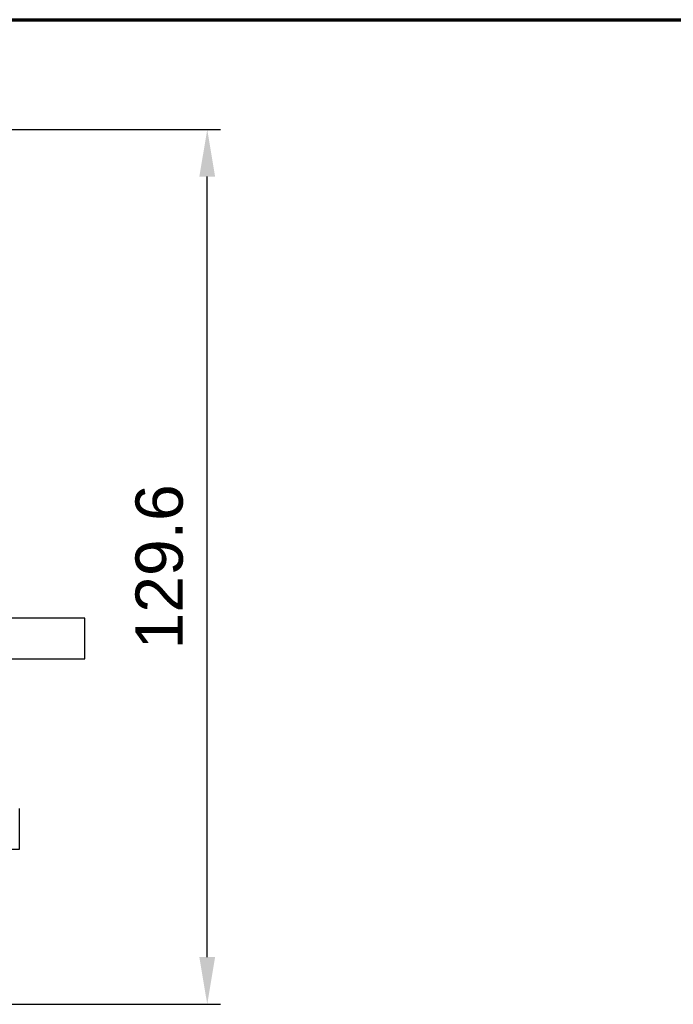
# Model space of a CAD drawing. Header units: millimetres. Extents: x 18 to 610, y -123 to 280.
# Tile 51 of 83: x 214 to 311, y 134 to 280. Entities that reach past the tile are written whole.
import ezdxf

# ---------------------------------------------------------------- set-up
doc = ezdxf.new("R2010")
doc.units = ezdxf.units.MM
doc.linetypes.add('SOLID', pattern=[0])
doc.styles.add('Arial', font='Arial.ttf', dxfattribs={"height": 7})
doc.dimstyles.get("Standard").update_dxf_attribs({"dimtxt": 5, "dimasz": 5, "dimexe": 0.18, "dimexo": 0.0625, "dimgap": 0.09, "dimtad": 0, "dimtih": 1, "dimtoh": 1, "dimdec": 4, "dimzin": 0, "dimdsep": 46, "dimtxsty": 'Arial', "dimcen": 0.09, "dimadec": 0, "dimazin": 0, "dimtfac": 1, "dimtdec": 4, "dimtofl": 0, "dimtmove": 0, "dimatfit": 3, "dimfxl": 0, "dimtolj": 1, "dimtzin": 0, "dimarcsym": 0})

# ---------------------------------------------------------------- blocks, each defined once
blk = doc.blocks.new('*D14')
at = {"color": 0, "lineweight": -2}
for p, q in [((156.04, 263.78), (243.98, 263.78)), ((242.02, 141.18), (242.02, 256.78)), ((203.44, 134.18), (243.98, 134.18))]:
    blk.add_line(p, q, dxfattribs=at)
at = {"color": 0}
for points in [[(243.18, 256.78), (240.85, 256.78), (242.02, 263.78)], [(240.85, 141.18), (243.18, 141.18), (242.02, 134.18)]]:
    blk.add_solid(points, dxfattribs=at)
at = {"layer": 'Defpoints', "color": 0}
for p in [(156.04, 263.78), (242.02, 263.78), (203.44, 134.18)]:
    blk.add_point(p, dxfattribs=at)
at = {"color": 0, "lineweight": 9, "insert": (234.94, 198.98), "char_height": 7, "attachment_point": 5, "rotation": 90, "style": 'Arial'}
blk.add_mtext('\\A1;129.6', dxfattribs=at)
blk = doc.blocks.new('BlockOfViews_9')
at = {"linetype": 'SOLID', "lineweight": 30}
for p, q in [((223.91, 191.38, 52.06), (163.91, 191.38, 52.06)), ((180.47, 185.38, 52.06), (223.91, 185.38, 52.06)), ((214.24, 157.18, 0), (214.24, 163.18, 0))]:
    blk.add_line(p, q, dxfattribs=at)
at = {"linetype": 'SOLID', "lineweight": 30, "extrusion": (-1, 0, 0)}
for start, end in [(90, 178.8312), (1.1688, 90)]:
    blk.add_arc((-188.38, 52, -223.91), 3, start, end, dxfattribs=at)
at = {"linetype": 'SOLID', "lineweight": 30, "extrusion": (0, 1, 0)}
blk.add_arc((-148.24, 0, 157.18), 66, 138.8, 179.9999, dxfattribs=at)
blk = doc.blocks.new('A21-m2')
at = {"color": 51, "linetype": 'SOLID', "lineweight": 70}
blk.add_line((23.1, 280.03), (609.82, 280.03), dxfattribs=at)

msp = doc.modelspace()

# ---------------------------------------------------------------- block references
for name in ['A21-m2', 'BlockOfViews_9']:
    msp.add_blockref(name, (0, 0))

# ---------------------------------------------------------------- dimensions: what is measured, and where the dimension line sits
at = {"lineweight": 9}
dim = msp.add_linear_dim(base=(242.02, 263.78), p1=(203.44, 134.18), p2=(156.04, 263.78), angle=90, dimstyle='Standard', override={"dimtxt": 7, "dimasz": 7, "dimexe": 1.96, "dimexo": 0, "dimgap": 3.5, "dimtad": 1, "dimtih": 0, "dimtoh": 1, "dimdec": 1, "dimlfac": 1, "dimpost": '<>', "dimsah": 1, "dimse1": 0, "dimse2": 0, "dimtix": 1}, dxfattribs=at)
dim.commit()
dim.dimension.update_dxf_attribs({"geometry": '*D14', "text_midpoint": (242.02, 198.98), "dimtype": 160})

doc.saveas('drawing.dxf')
